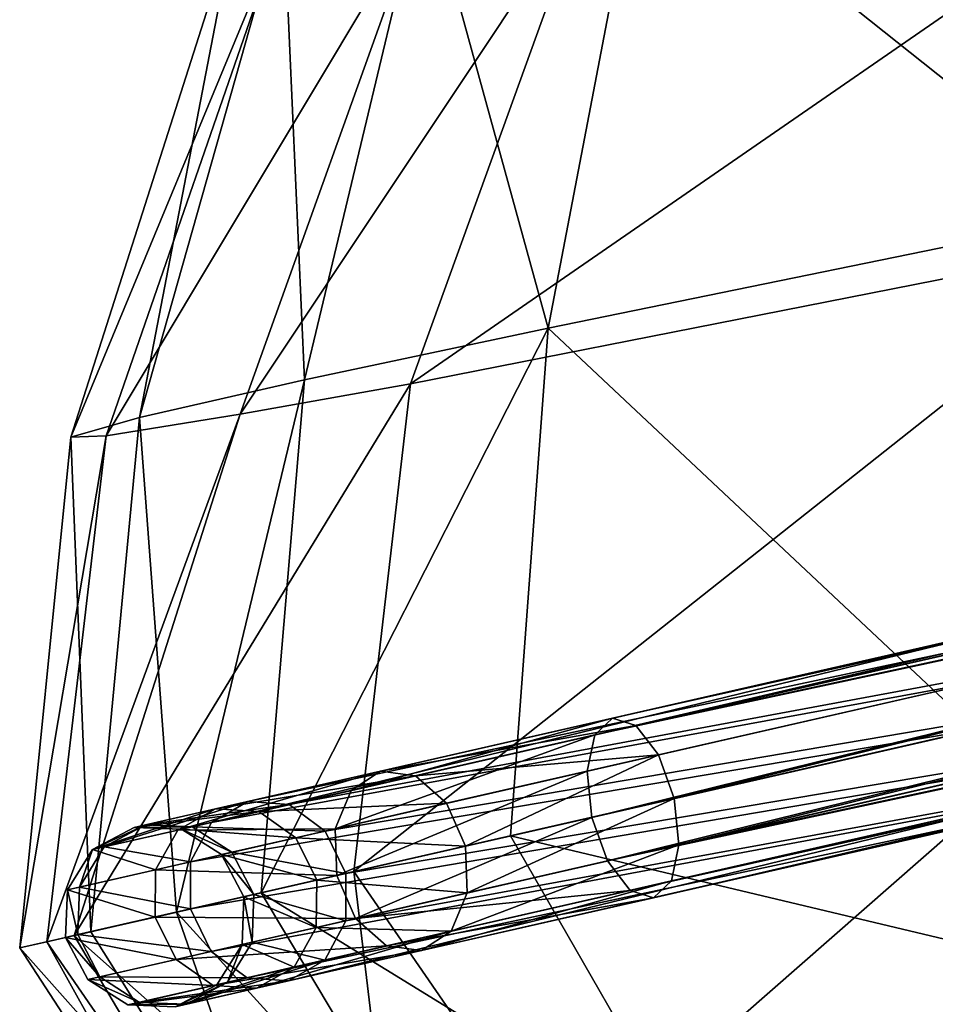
# Model space of a CAD drawing. Header units: millimetres. Extents: x 3 to 496, y 3 to 509.
# Tile 58 of 256: x 3 to 23, y 198 to 220. Entities that reach past the tile are written whole.
import ezdxf

# ---------------------------------------------------------------- set-up
doc = ezdxf.new("R2010")
doc.units = ezdxf.units.MM
doc.header["$LTSCALE"] = 25.4
doc.layers.get('0').update_dxf_attribs({"true_color": 0xff5454})

# ---------------------------------------------------------------- blocks, each defined once
blk = doc.blocks.new('FORM-M-9673.STL#1')
at = {"color": 0}
mesh = blk.add_polyface(dxfattribs=at)
corners = [(27.539, 225.296, 187.99), (26.553, 215.315, 189.676), (16.339, 223.441, 182.219)]
mesh.append_faces([[corners[k] for k in face] for face in [(0, 1, 2)]], dxfattribs={"color": 0})
mesh = blk.add_polyface(dxfattribs=at)
corners = [(30.806, 225.068, 120.773), (11.316, 211.597, 145.133), (27.498, 214.786, 120.694)]
mesh.append_faces([[corners[k] for k in face] for face in [(0, 1, 2)]], dxfattribs={"color": 0})
mesh = blk.add_polyface(dxfattribs=at)
corners = [(30.806, 225.068, 120.773), (15.188, 222.321, 145.238), (11.316, 211.597, 145.133)]
mesh.append_faces([[corners[k] for k in face] for face in [(0, 1, 2)]], dxfattribs={"color": 0})
mesh = blk.add_polyface(dxfattribs=at)
corners = [(16.339, 223.441, 182.219), (14.307, 212.812, 183.259), (11.618, 222.584, 178.006)]
mesh.append_faces([[corners[k] for k in face] for face in [(0, 1, 2)]], dxfattribs={"color": 0})
mesh = blk.add_polyface(dxfattribs=at)
corners = [(26.553, 215.315, 189.676), (14.307, 212.812, 183.259), (16.339, 223.441, 182.219)]
mesh.append_faces([[corners[k] for k in face] for face in [(0, 1, 2)]], dxfattribs={"color": 0})
mesh = blk.add_polyface(dxfattribs=at)
corners = [(11.618, 222.584, 178.006), (9.015, 211.685, 178.702), (8.557, 221.939, 172.195)]
mesh.append_faces([[corners[k] for k in face] for face in [(0, 1, 2)]], dxfattribs={"color": 0})
mesh = blk.add_polyface(dxfattribs=at)
corners = [(14.307, 212.812, 183.259), (9.015, 211.685, 178.702), (11.618, 222.584, 178.006)]
mesh.append_faces([[corners[k] for k in face] for face in [(0, 1, 2)]], dxfattribs={"color": 0})
mesh = blk.add_polyface(dxfattribs=at)
corners = [(15.188, 222.321, 145.238), (7.614, 210.938, 151.484), (11.316, 211.597, 145.133)]
mesh.append_faces([[corners[k] for k in face] for face in [(0, 1, 2)]], dxfattribs={"color": 0})
mesh = blk.add_polyface(dxfattribs=at)
corners = [(15.188, 222.321, 145.238), (11.521, 221.843, 151.591), (7.614, 210.938, 151.484)]
mesh.append_faces([[corners[k] for k in face] for face in [(0, 1, 2)]], dxfattribs={"color": 0})
mesh = blk.add_polyface(dxfattribs=at)
corners = [(8.557, 221.939, 172.195), (5.428, 210.866, 172.573), (7.492, 221.579, 165.386)]
mesh.append_faces([[corners[k] for k in face] for face in [(0, 1, 2)]], dxfattribs={"color": 0})
mesh = blk.add_polyface(dxfattribs=at)
corners = [(8.557, 221.939, 172.195), (9.015, 211.685, 178.702), (5.428, 210.866, 172.573)]
mesh.append_faces([[corners[k] for k in face] for face in [(0, 1, 2)]], dxfattribs={"color": 0})
mesh = blk.add_polyface(dxfattribs=at)
corners = [(11.521, 221.843, 151.591), (4.703, 210.469, 158.225), (7.614, 210.938, 151.484)]
mesh.append_faces([[corners[k] for k in face] for face in [(0, 1, 2)]], dxfattribs={"color": 0})
mesh = blk.add_polyface(dxfattribs=at)
corners = [(11.521, 221.843, 151.591), (8.534, 221.544, 158.282), (4.703, 210.469, 158.225)]
mesh.append_faces([[corners[k] for k in face] for face in [(0, 1, 2)]], dxfattribs={"color": 0})
mesh = blk.add_polyface(dxfattribs=at)
corners = [(7.492, 221.579, 165.386), (3.936, 210.444, 165.501), (8.534, 221.544, 158.282)]
mesh.append_faces([[corners[k] for k in face] for face in [(0, 1, 2)]], dxfattribs={"color": 0})
mesh = blk.add_polyface(dxfattribs=at)
corners = [(7.492, 221.579, 165.386), (5.428, 210.866, 172.573), (3.936, 210.444, 165.501)]
mesh.append_faces([[corners[k] for k in face] for face in [(0, 1, 2)]], dxfattribs={"color": 0})
mesh = blk.add_polyface(dxfattribs=at)
corners = [(8.534, 221.544, 158.282), (3.936, 210.444, 165.501), (4.703, 210.469, 158.225)]
mesh.append_faces([[corners[k] for k in face] for face in [(0, 1, 2)]], dxfattribs={"color": 0})
mesh = blk.add_polyface(dxfattribs=at)
corners = [(15.318, 203.97, 183.273), (71.993, 217.181, 212.247), (15.706, 204.334, 182.385), (71.605, 216.818, 213.135)]
mesh.append_faces([[corners[k] for k in face] for face in [(0, 1, 2), (1, 0, 3)]], dxfattribs={"vtx0": -1, "color": 0})
mesh = blk.add_polyface(dxfattribs=at)
corners = [(15.706, 204.334, 182.385), (72.5, 217.022, 211.359), (16.214, 204.175, 181.496), (71.993, 217.181, 212.247)]
mesh.append_faces([[corners[k] for k in face] for face in [(0, 1, 2), (1, 0, 3)]], dxfattribs={"vtx0": -1, "color": 0})
mesh = blk.add_polyface(dxfattribs=at)
corners = [(16.214, 204.175, 181.496), (72.991, 216.383, 210.708), (16.704, 203.536, 180.846), (72.5, 217.022, 211.359)]
mesh.append_faces([[corners[k] for k in face] for face in [(0, 1, 2), (1, 0, 3)]], dxfattribs={"vtx0": -1, "color": 0})
mesh = blk.add_polyface(dxfattribs=at)
corners = [(71.44, 216.029, 213.785), (15.318, 203.97, 183.273), (15.153, 203.182, 183.923), (71.605, 216.818, 213.135)]
mesh.append_faces([[corners[k] for k in face] for face in [(0, 1, 2), (1, 0, 3)]], dxfattribs={"vtx0": -1, "color": 0})
mesh = blk.add_polyface(dxfattribs=at)
corners = [(72.991, 216.383, 210.708), (17.047, 202.589, 180.608), (16.704, 203.536, 180.846), (73.334, 215.436, 210.47)]
mesh.append_faces([[corners[k] for k in face] for face in [(0, 1, 2), (1, 0, 3)]], dxfattribs={"vtx0": -1, "color": 0})
mesh = blk.add_polyface(dxfattribs=at)
corners = [(15.255, 202.18, 184.161), (71.44, 216.029, 213.785), (15.153, 203.182, 183.923), (71.542, 215.027, 214.023)]
mesh.append_faces([[corners[k] for k in face] for face in [(0, 1, 2), (1, 0, 3)]], dxfattribs={"vtx0": -1, "color": 0})
mesh = blk.add_polyface(dxfattribs=at)
corners = [(26.553, 215.315, 189.676), (23.598, 204.084, 189.713), (14.307, 212.812, 183.259)]
mesh.append_faces([[corners[k] for k in face] for face in [(0, 1, 2)]], dxfattribs={"color": 0})
mesh = blk.add_polyface(dxfattribs=at)
corners = [(73.334, 215.436, 210.47), (17.149, 201.586, 180.846), (17.047, 202.589, 180.608), (73.436, 214.433, 210.708)]
mesh.append_faces([[corners[k] for k in face] for face in [(0, 1, 2), (1, 0, 3)]], dxfattribs={"vtx0": -1, "color": 0})
mesh = blk.add_polyface(dxfattribs=at)
corners = [(15.598, 201.232, 183.923), (71.542, 215.027, 214.023), (15.255, 202.18, 184.161), (71.885, 214.079, 213.785)]
mesh.append_faces([[corners[k] for k in face] for face in [(0, 1, 2), (1, 0, 3)]], dxfattribs={"vtx0": -1, "color": 0})
mesh = blk.add_polyface(dxfattribs=at)
corners = [(27.498, 214.786, 120.694), (11.316, 211.597, 145.133), (10.088, 201, 145.563)]
mesh.append_faces([[corners[k] for k in face] for face in [(0, 1, 2)]], dxfattribs={"color": 0})
mesh = blk.add_polyface(dxfattribs=at)
corners = [(27.498, 214.786, 120.694), (10.088, 201, 145.563), (26.33, 204.707, 121.278)]
mesh.append_faces([[corners[k] for k in face] for face in [(0, 1, 2)]], dxfattribs={"color": 0})
mesh = blk.add_polyface(dxfattribs=at)
corners = [(17.149, 201.586, 180.846), (73.271, 213.645, 211.359), (16.984, 200.798, 181.496), (73.436, 214.433, 210.708)]
mesh.append_faces([[corners[k] for k in face] for face in [(0, 1, 2), (1, 0, 3)]], dxfattribs={"vtx0": -1, "color": 0})
mesh = blk.add_polyface(dxfattribs=at)
corners = [(72.375, 213.44, 213.135), (15.598, 201.232, 183.923), (16.089, 200.593, 183.273), (71.885, 214.079, 213.785)]
mesh.append_faces([[corners[k] for k in face] for face in [(0, 1, 2), (1, 0, 3)]], dxfattribs={"vtx0": -1, "color": 0})
mesh = blk.add_polyface(dxfattribs=at)
corners = [(73.271, 213.645, 211.359), (16.596, 200.434, 182.385), (16.984, 200.798, 181.496), (72.883, 213.281, 212.247)]
mesh.append_faces([[corners[k] for k in face] for face in [(0, 1, 2), (1, 0, 3)]], dxfattribs={"vtx0": -1, "color": 0})
mesh = blk.add_polyface(dxfattribs=at)
corners = [(72.883, 213.281, 212.247), (16.089, 200.593, 183.273), (16.596, 200.434, 182.385), (72.375, 213.44, 213.135)]
mesh.append_faces([[corners[k] for k in face] for face in [(0, 1, 2), (1, 0, 3)]], dxfattribs={"vtx0": -1, "color": 0})
mesh = blk.add_polyface(dxfattribs=at)
corners = [(14.307, 212.812, 183.259), (8.071, 200.54, 179.573), (9.015, 211.685, 178.702)]
mesh.append_faces([[corners[k] for k in face] for face in [(0, 1, 2)]], dxfattribs={"color": 0})
mesh = blk.add_polyface(dxfattribs=at)
corners = [(14.307, 212.812, 183.259), (13.486, 201.776, 184.289), (8.071, 200.54, 179.573)]
mesh.append_faces([[corners[k] for k in face] for face in [(0, 1, 2)]], dxfattribs={"color": 0})
mesh = blk.add_polyface(dxfattribs=at)
corners = [(23.598, 204.084, 189.713), (13.486, 201.776, 184.289), (14.307, 212.812, 183.259)]
mesh.append_faces([[corners[k] for k in face] for face in [(0, 1, 2)]], dxfattribs={"color": 0})
mesh = blk.add_polyface(dxfattribs=at)
corners = [(11.316, 211.597, 145.133), (7.614, 210.938, 151.484), (4.007, 199.612, 156.843)]
mesh.append_faces([[corners[k] for k in face] for face in [(0, 1, 2)]], dxfattribs={"color": 0})
mesh = blk.add_polyface(dxfattribs=at)
corners = [(11.316, 211.597, 145.133), (4.007, 199.612, 156.843), (10.088, 201, 145.563)]
mesh.append_faces([[corners[k] for k in face] for face in [(0, 1, 2)]], dxfattribs={"color": 0})
mesh = blk.add_polyface(dxfattribs=at)
corners = [(9.015, 211.685, 178.702), (6.231, 200.12, 177.031), (5.428, 210.866, 172.573)]
mesh.append_faces([[corners[k] for k in face] for face in [(0, 1, 2)]], dxfattribs={"color": 0})
mesh = blk.add_polyface(dxfattribs=at)
corners = [(9.015, 211.685, 178.702), (8.071, 200.54, 179.573), (6.231, 200.12, 177.031)]
mesh.append_faces([[corners[k] for k in face] for face in [(0, 1, 2)]], dxfattribs={"color": 0})
mesh = blk.add_polyface(dxfattribs=at)
corners = [(7.614, 210.938, 151.484), (4.703, 210.469, 158.225), (3.413, 199.477, 158.809)]
mesh.append_faces([[corners[k] for k in face] for face in [(0, 1, 2)]], dxfattribs={"color": 0})
mesh = blk.add_polyface(dxfattribs=at)
corners = [(7.614, 210.938, 151.484), (3.413, 199.477, 158.809), (4.007, 199.612, 156.843)]
mesh.append_faces([[corners[k] for k in face] for face in [(0, 1, 2)]], dxfattribs={"color": 0})
mesh = blk.add_polyface(dxfattribs=at)
corners = [(5.428, 210.866, 172.573), (4.372, 199.695, 173.37), (3.936, 210.444, 165.501)]
mesh.append_faces([[corners[k] for k in face] for face in [(0, 1, 2)]], dxfattribs={"color": 0})
mesh = blk.add_polyface(dxfattribs=at)
corners = [(5.428, 210.866, 172.573), (6.231, 200.12, 177.031), (4.372, 199.695, 173.37)]
mesh.append_faces([[corners[k] for k in face] for face in [(0, 1, 2)]], dxfattribs={"color": 0})
mesh = blk.add_polyface(dxfattribs=at)
corners = [(4.703, 210.469, 158.225), (3.936, 210.444, 165.501), (2.824, 199.342, 167.172)]
mesh.append_faces([[corners[k] for k in face] for face in [(0, 1, 2)]], dxfattribs={"color": 0})
mesh = blk.add_polyface(dxfattribs=at)
corners = [(4.703, 210.469, 158.225), (2.824, 199.342, 167.172), (3.413, 199.477, 158.809)]
mesh.append_faces([[corners[k] for k in face] for face in [(0, 1, 2)]], dxfattribs={"color": 0})
mesh = blk.add_polyface(dxfattribs=at)
corners = [(3.936, 210.444, 165.501), (4.372, 199.695, 173.37), (2.824, 199.342, 167.172)]
mesh.append_faces([[corners[k] for k in face] for face in [(0, 1, 2)]], dxfattribs={"color": 0})
mesh = blk.add_polyface(dxfattribs=at)
corners = [(6.993, 202.07, 154.12), (24.797, 206.409, 127.798), (24.069, 205.968, 127.209), (7.778, 202.524, 154.62)]
mesh.append_faces([[corners[k] for k in face] for face in [(0, 1, 2), (1, 0, 3)]], dxfattribs={"vtx0": -1, "color": 0})
mesh = blk.add_polyface(dxfattribs=at)
corners = [(7.778, 202.524, 154.62), (25.645, 206.327, 128.387), (24.797, 206.409, 127.798), (8.682, 202.456, 155.12)]
mesh.append_faces([[corners[k] for k in face] for face in [(0, 1, 2), (1, 0, 3)]], dxfattribs={"vtx0": -1, "color": 0})
mesh = blk.add_polyface(dxfattribs=at)
corners = [(8.682, 202.456, 155.12), (26.384, 205.745, 128.819), (25.645, 206.327, 128.387), (9.463, 201.883, 155.486)]
mesh.append_faces([[corners[k] for k in face] for face in [(0, 1, 2), (1, 0, 3)]], dxfattribs={"vtx0": -1, "color": 0})
mesh = blk.add_polyface(dxfattribs=at)
corners = [(6.993, 202.07, 154.12), (23.656, 205.123, 126.777), (6.538, 201.216, 153.754), (24.069, 205.968, 127.209)]
mesh.append_faces([[corners[k] for k in face] for face in [(0, 1, 2), (1, 0, 3)]], dxfattribs={"vtx0": -1, "color": 0})
mesh = blk.add_polyface(dxfattribs=at)
corners = [(26.818, 204.819, 128.977), (9.463, 201.883, 155.486), (9.912, 200.96, 155.62), (26.384, 205.745, 128.819)]
mesh.append_faces([[corners[k] for k in face] for face in [(0, 1, 2), (1, 0, 3)]], dxfattribs={"vtx0": -1, "color": 0})
mesh = blk.add_polyface(dxfattribs=at)
corners = [(6.538, 201.216, 153.754), (23.667, 204.1, 126.619), (6.534, 200.189, 153.62), (23.656, 205.123, 126.777)]
mesh.append_faces([[corners[k] for k in face] for face in [(0, 1, 2), (1, 0, 3)]], dxfattribs={"vtx0": -1, "color": 0})
mesh = blk.add_polyface(dxfattribs=at)
corners = [(26.829, 203.796, 128.819), (9.912, 200.96, 155.62), (9.908, 199.933, 155.486), (26.818, 204.819, 128.977)]
mesh.append_faces([[corners[k] for k in face] for face in [(0, 1, 2), (1, 0, 3)]], dxfattribs={"vtx0": -1, "color": 0})
mesh = blk.add_polyface(dxfattribs=at)
corners = [(26.33, 204.707, 121.278), (10.088, 201, 145.563), (14.61, 194.433, 145.302)]
mesh.append_faces([[corners[k] for k in face] for face in [(0, 1, 2)]], dxfattribs={"color": 0})
mesh = blk.add_polyface(dxfattribs=at)
corners = [(26.33, 204.707, 121.278), (14.61, 194.433, 145.302), (30.565, 198.509, 120.95)]
mesh.append_faces([[corners[k] for k in face] for face in [(0, 1, 2)]], dxfattribs={"color": 0})
mesh = blk.add_polyface(dxfattribs=at)
corners = [(10.026, 202.763, 179.24), (15.706, 204.334, 182.385), (10.666, 203.184, 178.543), (15.318, 203.97, 183.273)]
mesh.append_faces([[corners[k] for k in face] for face in [(0, 1, 2), (1, 0, 3)]], dxfattribs={"vtx0": -1, "color": 0})
mesh = blk.add_polyface(dxfattribs=at)
corners = [(10.666, 203.184, 178.543), (16.214, 204.175, 181.496), (11.426, 203.082, 177.847), (15.706, 204.334, 182.385)]
mesh.append_faces([[corners[k] for k in face] for face in [(0, 1, 2), (1, 0, 3)]], dxfattribs={"vtx0": -1, "color": 0})
mesh = blk.add_polyface(dxfattribs=at)
corners = [(11.426, 203.082, 177.847), (16.704, 203.536, 180.846), (12.101, 202.485, 177.338), (16.214, 204.175, 181.496)]
mesh.append_faces([[corners[k] for k in face] for face in [(0, 1, 2), (1, 0, 3)]], dxfattribs={"vtx0": -1, "color": 0})
mesh = blk.add_polyface(dxfattribs=at)
corners = [(6.534, 200.189, 153.62), (24.101, 203.173, 126.777), (6.983, 199.266, 153.754), (23.667, 204.1, 126.619)]
mesh.append_faces([[corners[k] for k in face] for face in [(0, 1, 2), (1, 0, 3)]], dxfattribs={"vtx0": -1, "color": 0})
mesh = blk.add_polyface(dxfattribs=at)
corners = [(9.677, 201.932, 179.749), (15.318, 203.97, 183.273), (10.026, 202.763, 179.24), (15.153, 203.182, 183.923)]
mesh.append_faces([[corners[k] for k in face] for face in [(0, 1, 2), (1, 0, 3)]], dxfattribs={"vtx0": -1, "color": 0})
mesh = blk.add_polyface(dxfattribs=at)
corners = [(29.915, 197.867, 190.35), (13.486, 201.776, 184.289), (23.598, 204.084, 189.713)]
mesh.append_faces([[corners[k] for k in face] for face in [(0, 1, 2)]], dxfattribs={"color": 0})
mesh = blk.add_polyface(dxfattribs=at)
corners = [(26.415, 202.95, 128.387), (9.908, 199.933, 155.486), (9.453, 199.079, 155.12), (26.829, 203.796, 128.819)]
mesh.append_faces([[corners[k] for k in face] for face in [(0, 1, 2), (1, 0, 3)]], dxfattribs={"vtx0": -1, "color": 0})
mesh = blk.add_polyface(dxfattribs=at)
corners = [(16.704, 203.536, 180.846), (12.511, 201.553, 177.151), (12.101, 202.485, 177.338), (17.047, 202.589, 180.608)]
mesh.append_faces([[corners[k] for k in face] for face in [(0, 1, 2), (1, 0, 3)]], dxfattribs={"vtx0": -1, "color": 0})
mesh = blk.add_polyface(dxfattribs=at)
corners = [(6.259, 201.903, 173.691), (10.666, 203.184, 178.543), (7.078, 202.365, 173.259), (10.026, 202.763, 179.24)]
mesh.append_faces([[corners[k] for k in face] for face in [(0, 1, 2), (1, 0, 3)]], dxfattribs={"vtx0": -1, "color": 0})
mesh = blk.add_polyface(dxfattribs=at)
corners = [(24.84, 202.591, 127.209), (6.983, 199.266, 153.754), (24.101, 203.173, 126.777), (7.764, 198.693, 154.12)]
mesh.append_faces([[corners[k] for k in face] for face in [(0, 1, 2), (1, 0, 3)]], dxfattribs={"vtx0": -1, "color": 0})
mesh = blk.add_polyface(dxfattribs=at)
corners = [(7.078, 202.365, 173.259), (11.426, 203.082, 177.847), (8.017, 202.304, 172.827), (10.666, 203.184, 178.543)]
mesh.append_faces([[corners[k] for k in face] for face in [(0, 1, 2), (1, 0, 3)]], dxfattribs={"vtx0": -1, "color": 0})
mesh = blk.add_polyface(dxfattribs=at)
corners = [(8.017, 202.304, 172.827), (12.101, 202.485, 177.338), (8.824, 201.737, 172.511), (11.426, 203.082, 177.847)]
mesh.append_faces([[corners[k] for k in face] for face in [(0, 1, 2), (1, 0, 3)]], dxfattribs={"vtx0": -1, "color": 0})
mesh = blk.add_polyface(dxfattribs=at)
corners = [(9.712, 200.914, 179.936), (15.153, 203.182, 183.923), (9.677, 201.932, 179.749), (15.255, 202.18, 184.161)]
mesh.append_faces([[corners[k] for k in face] for face in [(0, 1, 2), (1, 0, 3)]], dxfattribs={"vtx0": -1, "color": 0})
mesh = blk.add_polyface(dxfattribs=at)
corners = [(26.415, 202.95, 128.387), (8.668, 198.625, 154.62), (25.688, 202.509, 127.798), (9.453, 199.079, 155.12)]
mesh.append_faces([[corners[k] for k in face] for face in [(0, 1, 2), (1, 0, 3)]], dxfattribs={"vtx0": -1, "color": 0})
mesh = blk.add_polyface(dxfattribs=at)
corners = [(9.677, 201.932, 179.749), (6.259, 201.903, 173.691), (5.778, 201.042, 174.007), (10.026, 202.763, 179.24)]
mesh.append_faces([[corners[k] for k in face] for face in [(0, 1, 2), (1, 0, 3)]], dxfattribs={"vtx0": -1, "color": 0})
mesh = blk.add_polyface(dxfattribs=at)
corners = [(4.659, 201.538, 160.444), (7.778, 202.524, 154.62), (6.993, 202.07, 154.12), (5.555, 202.017, 160.643)]
mesh.append_faces([[corners[k] for k in face] for face in [(0, 1, 2), (1, 0, 3)]], dxfattribs={"vtx0": -1, "color": 0})
mesh = blk.add_polyface(dxfattribs=at)
corners = [(5.555, 202.017, 160.643), (8.682, 202.456, 155.12), (7.778, 202.524, 154.62), (6.57, 201.974, 160.842)]
mesh.append_faces([[corners[k] for k in face] for face in [(0, 1, 2), (1, 0, 3)]], dxfattribs={"vtx0": -1, "color": 0})
mesh = blk.add_polyface(dxfattribs=at)
corners = [(6.57, 201.974, 160.842), (9.463, 201.883, 155.486), (8.682, 202.456, 155.12), (7.432, 201.42, 160.987)]
mesh.append_faces([[corners[k] for k in face] for face in [(0, 1, 2), (1, 0, 3)]], dxfattribs={"vtx0": -1, "color": 0})
mesh = blk.add_polyface(dxfattribs=at)
corners = [(25.688, 202.509, 127.798), (7.764, 198.693, 154.12), (24.84, 202.591, 127.209), (8.668, 198.625, 154.62)]
mesh.append_faces([[corners[k] for k in face] for face in [(0, 1, 2), (1, 0, 3)]], dxfattribs={"vtx0": -1, "color": 0})
mesh = blk.add_polyface(dxfattribs=at)
corners = [(8.824, 201.737, 172.511), (12.511, 201.553, 177.151), (9.282, 200.816, 172.395), (12.101, 202.485, 177.338)]
mesh.append_faces([[corners[k] for k in face] for face in [(0, 1, 2), (1, 0, 3)]], dxfattribs={"vtx0": -1, "color": 0})
mesh = blk.add_polyface(dxfattribs=at)
corners = [(17.047, 202.589, 180.608), (12.546, 200.536, 177.338), (12.511, 201.553, 177.151), (17.149, 201.586, 180.846)]
mesh.append_faces([[corners[k] for k in face] for face in [(0, 1, 2), (1, 0, 3)]], dxfattribs={"vtx0": -1, "color": 0})
mesh = blk.add_polyface(dxfattribs=at)
corners = [(4.405, 201.48, 167.201), (7.078, 202.365, 173.259), (5.313, 201.962, 167.078), (6.259, 201.903, 173.691)]
mesh.append_faces([[corners[k] for k in face] for face in [(0, 1, 2), (1, 0, 3)]], dxfattribs={"vtx0": -1, "color": 0})
mesh = blk.add_polyface(dxfattribs=at)
corners = [(5.313, 201.962, 167.078), (8.017, 202.304, 172.827), (6.341, 201.921, 166.955), (7.078, 202.365, 173.259)]
mesh.append_faces([[corners[k] for k in face] for face in [(0, 1, 2), (1, 0, 3)]], dxfattribs={"vtx0": -1, "color": 0})
mesh = blk.add_polyface(dxfattribs=at)
corners = [(6.341, 201.921, 166.955), (8.824, 201.737, 172.511), (7.212, 201.369, 166.865), (8.017, 202.304, 172.827)]
mesh.append_faces([[corners[k] for k in face] for face in [(0, 1, 2), (1, 0, 3)]], dxfattribs={"vtx0": -1, "color": 0})
mesh = blk.add_polyface(dxfattribs=at)
corners = [(4.659, 201.538, 160.444), (6.538, 201.216, 153.754), (4.123, 200.664, 160.298), (6.993, 202.07, 154.12)]
mesh.append_faces([[corners[k] for k in face] for face in [(0, 1, 2), (1, 0, 3)]], dxfattribs={"vtx0": -1, "color": 0})
mesh = blk.add_polyface(dxfattribs=at)
corners = [(4.405, 201.48, 167.201), (5.555, 202.017, 160.643), (4.659, 201.538, 160.444), (5.313, 201.962, 167.078)]
mesh.append_faces([[corners[k] for k in face] for face in [(0, 1, 2), (1, 0, 3)]], dxfattribs={"vtx0": -1, "color": 0})
mesh = blk.add_polyface(dxfattribs=at)
corners = [(5.313, 201.962, 167.078), (6.57, 201.974, 160.842), (5.555, 202.017, 160.643), (6.341, 201.921, 166.955)]
mesh.append_faces([[corners[k] for k in face] for face in [(0, 1, 2), (1, 0, 3)]], dxfattribs={"vtx0": -1, "color": 0})
mesh = blk.add_polyface(dxfattribs=at)
corners = [(6.341, 201.921, 166.955), (7.432, 201.42, 160.987), (6.57, 201.974, 160.842), (7.212, 201.369, 166.865)]
mesh.append_faces([[corners[k] for k in face] for face in [(0, 1, 2), (1, 0, 3)]], dxfattribs={"vtx0": -1, "color": 0})
mesh = blk.add_polyface(dxfattribs=at)
corners = [(10.122, 199.982, 179.749), (15.255, 202.18, 184.161), (9.712, 200.914, 179.936), (15.598, 201.232, 183.923)]
mesh.append_faces([[corners[k] for k in face] for face in [(0, 1, 2), (1, 0, 3)]], dxfattribs={"vtx0": -1, "color": 0})
mesh = blk.add_polyface(dxfattribs=at)
corners = [(5.778, 201.042, 174.007), (4.405, 201.48, 167.201), (3.86, 200.604, 167.291), (6.259, 201.903, 173.691)]
mesh.append_faces([[corners[k] for k in face] for face in [(0, 1, 2), (1, 0, 3)]], dxfattribs={"vtx0": -1, "color": 0})
mesh = blk.add_polyface(dxfattribs=at)
corners = [(9.712, 200.914, 179.936), (5.778, 201.042, 174.007), (5.765, 200.013, 174.123), (9.677, 201.932, 179.749)]
mesh.append_faces([[corners[k] for k in face] for face in [(0, 1, 2), (1, 0, 3)]], dxfattribs={"vtx0": -1, "color": 0})
mesh = blk.add_polyface(dxfattribs=at)
corners = [(9.912, 200.96, 155.62), (7.432, 201.42, 160.987), (7.911, 200.503, 161.041), (9.463, 201.883, 155.486)]
mesh.append_faces([[corners[k] for k in face] for face in [(0, 1, 2), (1, 0, 3)]], dxfattribs={"vtx0": -1, "color": 0})
mesh = blk.add_polyface(dxfattribs=at)
corners = [(17.555, 194.707, 183.612), (8.071, 200.54, 179.573), (13.486, 201.776, 184.289)]
mesh.append_faces([[corners[k] for k in face] for face in [(0, 1, 2)]], dxfattribs={"color": 0})
mesh = blk.add_polyface(dxfattribs=at)
corners = [(29.915, 197.867, 190.35), (17.555, 194.707, 183.612), (13.486, 201.776, 184.289)]
mesh.append_faces([[corners[k] for k in face] for face in [(0, 1, 2)]], dxfattribs={"color": 0})
mesh = blk.add_polyface(dxfattribs=at)
corners = [(7.212, 201.369, 166.865), (9.282, 200.816, 172.395), (7.694, 200.454, 166.832), (8.824, 201.737, 172.511)]
mesh.append_faces([[corners[k] for k in face] for face in [(0, 1, 2), (1, 0, 3)]], dxfattribs={"vtx0": -1, "color": 0})
mesh = blk.add_polyface(dxfattribs=at)
corners = [(9.282, 200.816, 172.395), (12.546, 200.536, 177.338), (9.269, 199.787, 172.511), (12.511, 201.553, 177.151)]
mesh.append_faces([[corners[k] for k in face] for face in [(0, 1, 2), (1, 0, 3)]], dxfattribs={"vtx0": -1, "color": 0})
mesh = blk.add_polyface(dxfattribs=at)
corners = [(17.149, 201.586, 180.846), (12.197, 199.705, 177.847), (12.546, 200.536, 177.338), (16.984, 200.798, 181.496)]
mesh.append_faces([[corners[k] for k in face] for face in [(0, 1, 2), (1, 0, 3)]], dxfattribs={"vtx0": -1, "color": 0})
mesh = blk.add_polyface(dxfattribs=at)
corners = [(4.405, 201.48, 167.201), (4.123, 200.664, 160.298), (3.86, 200.604, 167.291), (4.659, 201.538, 160.444)]
mesh.append_faces([[corners[k] for k in face] for face in [(0, 1, 2), (1, 0, 3)]], dxfattribs={"vtx0": -1, "color": 0})
mesh = blk.add_polyface(dxfattribs=at)
corners = [(7.911, 200.503, 161.041), (7.212, 201.369, 166.865), (7.694, 200.454, 166.832), (7.432, 201.42, 160.987)]
mesh.append_faces([[corners[k] for k in face] for face in [(0, 1, 2), (1, 0, 3)]], dxfattribs={"vtx0": -1, "color": 0})
mesh = blk.add_polyface(dxfattribs=at)
corners = [(4.123, 200.664, 160.298), (6.534, 200.189, 153.62), (4.089, 199.631, 160.245), (6.538, 201.216, 153.754)]
mesh.append_faces([[corners[k] for k in face] for face in [(0, 1, 2), (1, 0, 3)]], dxfattribs={"vtx0": -1, "color": 0})
mesh = blk.add_polyface(dxfattribs=at)
corners = [(16.089, 200.593, 183.273), (10.122, 199.982, 179.749), (10.797, 199.385, 179.24), (15.598, 201.232, 183.923)]
mesh.append_faces([[corners[k] for k in face] for face in [(0, 1, 2), (1, 0, 3)]], dxfattribs={"vtx0": -1, "color": 0})
mesh = blk.add_polyface(dxfattribs=at)
corners = [(5.765, 200.013, 174.123), (3.86, 200.604, 167.291), (3.823, 199.57, 167.324), (5.778, 201.042, 174.007)]
mesh.append_faces([[corners[k] for k in face] for face in [(0, 1, 2), (1, 0, 3)]], dxfattribs={"vtx0": -1, "color": 0})
mesh = blk.add_polyface(dxfattribs=at)
corners = [(10.088, 201, 145.563), (4.007, 199.612, 156.843), (10.989, 193.426, 151.648)]
mesh.append_faces([[corners[k] for k in face] for face in [(0, 1, 2)]], dxfattribs={"color": 0})
mesh = blk.add_polyface(dxfattribs=at)
corners = [(10.122, 199.982, 179.749), (5.765, 200.013, 174.123), (6.223, 199.092, 174.007), (9.712, 200.914, 179.936)]
mesh.append_faces([[corners[k] for k in face] for face in [(0, 1, 2), (1, 0, 3)]], dxfattribs={"vtx0": -1, "color": 0})
mesh = blk.add_polyface(dxfattribs=at)
corners = [(9.908, 199.933, 155.486), (7.911, 200.503, 161.041), (7.877, 199.47, 160.987), (9.912, 200.96, 155.62)]
mesh.append_faces([[corners[k] for k in face] for face in [(0, 1, 2), (1, 0, 3)]], dxfattribs={"vtx0": -1, "color": 0})
mesh = blk.add_polyface(dxfattribs=at)
corners = [(10.088, 201, 145.563), (10.989, 193.426, 151.648), (14.61, 194.433, 145.302)]
mesh.append_faces([[corners[k] for k in face] for face in [(0, 1, 2)]], dxfattribs={"color": 0})
mesh = blk.add_polyface(dxfattribs=at)
corners = [(7.694, 200.454, 166.832), (9.269, 199.787, 172.511), (7.657, 199.42, 166.865), (9.282, 200.816, 172.395)]
mesh.append_faces([[corners[k] for k in face] for face in [(0, 1, 2), (1, 0, 3)]], dxfattribs={"vtx0": -1, "color": 0})
mesh = blk.add_polyface(dxfattribs=at)
corners = [(16.984, 200.798, 181.496), (11.557, 199.284, 178.543), (12.197, 199.705, 177.847), (16.596, 200.434, 182.385)]
mesh.append_faces([[corners[k] for k in face] for face in [(0, 1, 2), (1, 0, 3)]], dxfattribs={"vtx0": -1, "color": 0})
mesh = blk.add_polyface(dxfattribs=at)
corners = [(3.86, 200.604, 167.291), (4.089, 199.631, 160.245), (3.823, 199.57, 167.324), (4.123, 200.664, 160.298)]
mesh.append_faces([[corners[k] for k in face] for face in [(0, 1, 2), (1, 0, 3)]], dxfattribs={"vtx0": -1, "color": 0})
mesh = blk.add_polyface(dxfattribs=at)
corners = [(8.071, 200.54, 179.573), (12.345, 193.401, 178.947), (6.231, 200.12, 177.031)]
mesh.append_faces([[corners[k] for k in face] for face in [(0, 1, 2)]], dxfattribs={"color": 0})
mesh = blk.add_polyface(dxfattribs=at)
corners = [(7.877, 199.47, 160.987), (7.694, 200.454, 166.832), (7.657, 199.42, 166.865), (7.911, 200.503, 161.041)]
mesh.append_faces([[corners[k] for k in face] for face in [(0, 1, 2), (1, 0, 3)]], dxfattribs={"vtx0": -1, "color": 0})
mesh = blk.add_polyface(dxfattribs=at)
corners = [(17.555, 194.707, 183.612), (12.345, 193.401, 178.947), (8.071, 200.54, 179.573)]
mesh.append_faces([[corners[k] for k in face] for face in [(0, 1, 2)]], dxfattribs={"color": 0})
mesh = blk.add_polyface(dxfattribs=at)
corners = [(9.269, 199.787, 172.511), (12.197, 199.705, 177.847), (8.788, 198.927, 172.827), (12.546, 200.536, 177.338)]
mesh.append_faces([[corners[k] for k in face] for face in [(0, 1, 2), (1, 0, 3)]], dxfattribs={"vtx0": -1, "color": 0})
mesh = blk.add_polyface(dxfattribs=at)
corners = [(16.596, 200.434, 182.385), (10.797, 199.385, 179.24), (11.557, 199.284, 178.543), (16.089, 200.593, 183.273)]
mesh.append_faces([[corners[k] for k in face] for face in [(0, 1, 2), (1, 0, 3)]], dxfattribs={"vtx0": -1, "color": 0})
mesh = blk.add_polyface(dxfattribs=at)
corners = [(4.089, 199.631, 160.245), (6.983, 199.266, 153.754), (4.568, 198.714, 160.298), (6.534, 200.189, 153.62)]
mesh.append_faces([[corners[k] for k in face] for face in [(0, 1, 2), (1, 0, 3)]], dxfattribs={"vtx0": -1, "color": 0})
mesh = blk.add_polyface(dxfattribs=at)
corners = [(6.231, 200.12, 177.031), (8.851, 192.566, 172.748), (4.372, 199.695, 173.37)]
mesh.append_faces([[corners[k] for k in face] for face in [(0, 1, 2)]], dxfattribs={"color": 0})
mesh = blk.add_polyface(dxfattribs=at)
corners = [(6.231, 200.12, 177.031), (12.345, 193.401, 178.947), (8.851, 192.566, 172.748)]
mesh.append_faces([[corners[k] for k in face] for face in [(0, 1, 2)]], dxfattribs={"color": 0})
mesh = blk.add_polyface(dxfattribs=at)
corners = [(6.223, 199.092, 174.007), (3.823, 199.57, 167.324), (4.305, 198.655, 167.291), (5.765, 200.013, 174.123)]
mesh.append_faces([[corners[k] for k in face] for face in [(0, 1, 2), (1, 0, 3)]], dxfattribs={"vtx0": -1, "color": 0})
mesh = blk.add_polyface(dxfattribs=at)
corners = [(10.797, 199.385, 179.24), (6.223, 199.092, 174.007), (7.029, 198.525, 173.691), (10.122, 199.982, 179.749)]
mesh.append_faces([[corners[k] for k in face] for face in [(0, 1, 2), (1, 0, 3)]], dxfattribs={"vtx0": -1, "color": 0})
mesh = blk.add_polyface(dxfattribs=at)
corners = [(9.453, 199.079, 155.12), (7.877, 199.47, 160.987), (7.341, 198.597, 160.842), (9.908, 199.933, 155.486)]
mesh.append_faces([[corners[k] for k in face] for face in [(0, 1, 2), (1, 0, 3)]], dxfattribs={"vtx0": -1, "color": 0})
mesh = blk.add_polyface(dxfattribs=at)
corners = [(4.372, 199.695, 173.37), (8.851, 192.566, 172.748), (2.824, 199.342, 167.172)]
mesh.append_faces([[corners[k] for k in face] for face in [(0, 1, 2)]], dxfattribs={"color": 0})
mesh = blk.add_polyface(dxfattribs=at)
corners = [(3.823, 199.57, 167.324), (4.568, 198.714, 160.298), (4.305, 198.655, 167.291), (4.089, 199.631, 160.245)]
mesh.append_faces([[corners[k] for k in face] for face in [(0, 1, 2), (1, 0, 3)]], dxfattribs={"vtx0": -1, "color": 0})
mesh = blk.add_polyface(dxfattribs=at)
corners = [(7.657, 199.42, 166.865), (8.788, 198.927, 172.827), (7.111, 198.544, 166.955), (9.269, 199.787, 172.511)]
mesh.append_faces([[corners[k] for k in face] for face in [(0, 1, 2), (1, 0, 3)]], dxfattribs={"vtx0": -1, "color": 0})
mesh = blk.add_polyface(dxfattribs=at)
corners = [(12.197, 199.705, 177.847), (7.968, 198.465, 173.259), (8.788, 198.927, 172.827), (11.557, 199.284, 178.543)]
mesh.append_faces([[corners[k] for k in face] for face in [(0, 1, 2), (1, 0, 3)]], dxfattribs={"vtx0": -1, "color": 0})
mesh = blk.add_polyface(dxfattribs=at)
corners = [(3.413, 199.477, 158.809), (2.824, 199.342, 167.172), (7.41, 192.287, 165.656)]
mesh.append_faces([[corners[k] for k in face] for face in [(0, 1, 2)]], dxfattribs={"color": 0})
mesh = blk.add_polyface(dxfattribs=at)
corners = [(4.007, 199.612, 156.843), (3.413, 199.477, 158.809), (8.156, 192.589, 158.385)]
mesh.append_faces([[corners[k] for k in face] for face in [(0, 1, 2)]], dxfattribs={"color": 0})
mesh = blk.add_polyface(dxfattribs=at)
corners = [(3.413, 199.477, 158.809), (7.41, 192.287, 165.656), (8.156, 192.589, 158.385)]
mesh.append_faces([[corners[k] for k in face] for face in [(0, 1, 2)]], dxfattribs={"color": 0})
mesh = blk.add_polyface(dxfattribs=at)
corners = [(4.007, 199.612, 156.843), (8.156, 192.589, 158.385), (10.989, 193.426, 151.648)]
mesh.append_faces([[corners[k] for k in face] for face in [(0, 1, 2)]], dxfattribs={"color": 0})
mesh = blk.add_polyface(dxfattribs=at)
corners = [(7.341, 198.597, 160.842), (7.657, 199.42, 166.865), (7.111, 198.544, 166.955), (7.877, 199.47, 160.987)]
mesh.append_faces([[corners[k] for k in face] for face in [(0, 1, 2), (1, 0, 3)]], dxfattribs={"vtx0": -1, "color": 0})
mesh = blk.add_polyface(dxfattribs=at)
corners = [(2.824, 199.342, 167.172), (8.851, 192.566, 172.748), (7.41, 192.287, 165.656)]
mesh.append_faces([[corners[k] for k in face] for face in [(0, 1, 2)]], dxfattribs={"color": 0})
mesh = blk.add_polyface(dxfattribs=at)
corners = [(7.764, 198.693, 154.12), (4.568, 198.714, 160.298), (6.983, 199.266, 153.754), (5.43, 198.16, 160.444)]
mesh.append_faces([[corners[k] for k in face] for face in [(0, 1, 2), (1, 0, 3)]], dxfattribs={"vtx0": -1, "color": 0})
mesh = blk.add_polyface(dxfattribs=at)
corners = [(11.557, 199.284, 178.543), (7.029, 198.525, 173.691), (7.968, 198.465, 173.259), (10.797, 199.385, 179.24)]
mesh.append_faces([[corners[k] for k in face] for face in [(0, 1, 2), (1, 0, 3)]], dxfattribs={"vtx0": -1, "color": 0})
mesh = blk.add_polyface(dxfattribs=at)
corners = [(7.029, 198.525, 173.691), (4.305, 198.655, 167.291), (5.176, 198.103, 167.201), (6.223, 199.092, 174.007)]
mesh.append_faces([[corners[k] for k in face] for face in [(0, 1, 2), (1, 0, 3)]], dxfattribs={"vtx0": -1, "color": 0})
mesh = blk.add_polyface(dxfattribs=at)
corners = [(9.453, 199.079, 155.12), (6.445, 198.117, 160.643), (8.668, 198.625, 154.62), (7.341, 198.597, 160.842)]
mesh.append_faces([[corners[k] for k in face] for face in [(0, 1, 2), (1, 0, 3)]], dxfattribs={"vtx0": -1, "color": 0})
mesh = blk.add_polyface(dxfattribs=at)
corners = [(8.788, 198.927, 172.827), (6.203, 198.062, 167.078), (7.111, 198.544, 166.955), (7.968, 198.465, 173.259)]
mesh.append_faces([[corners[k] for k in face] for face in [(0, 1, 2), (1, 0, 3)]], dxfattribs={"vtx0": -1, "color": 0})
mesh = blk.add_polyface(dxfattribs=at)
corners = [(5.43, 198.16, 160.444), (4.305, 198.655, 167.291), (4.568, 198.714, 160.298), (5.176, 198.103, 167.201)]
mesh.append_faces([[corners[k] for k in face] for face in [(0, 1, 2), (1, 0, 3)]], dxfattribs={"vtx0": -1, "color": 0})
mesh = blk.add_polyface(dxfattribs=at)
corners = [(8.668, 198.625, 154.62), (5.43, 198.16, 160.444), (7.764, 198.693, 154.12), (6.445, 198.117, 160.643)]
mesh.append_faces([[corners[k] for k in face] for face in [(0, 1, 2), (1, 0, 3)]], dxfattribs={"vtx0": -1, "color": 0})
mesh = blk.add_polyface(dxfattribs=at)
corners = [(7.341, 198.597, 160.842), (6.203, 198.062, 167.078), (6.445, 198.117, 160.643), (7.111, 198.544, 166.955)]
mesh.append_faces([[corners[k] for k in face] for face in [(0, 1, 2), (1, 0, 3)]], dxfattribs={"vtx0": -1, "color": 0})
mesh = blk.add_polyface(dxfattribs=at)
corners = [(7.968, 198.465, 173.259), (5.176, 198.103, 167.201), (6.203, 198.062, 167.078), (7.029, 198.525, 173.691)]
mesh.append_faces([[corners[k] for k in face] for face in [(0, 1, 2), (1, 0, 3)]], dxfattribs={"vtx0": -1, "color": 0})
mesh = blk.add_polyface(dxfattribs=at)
corners = [(14.61, 194.433, 145.302), (23.229, 186.266, 144.794), (30.565, 198.509, 120.95)]
mesh.append_faces([[corners[k] for k in face] for face in [(0, 1, 2)]], dxfattribs={"color": 0})
mesh = blk.add_polyface(dxfattribs=at)
corners = [(6.445, 198.117, 160.643), (5.176, 198.103, 167.201), (5.43, 198.16, 160.444), (6.203, 198.062, 167.078)]
mesh.append_faces([[corners[k] for k in face] for face in [(0, 1, 2), (1, 0, 3)]], dxfattribs={"vtx0": -1, "color": 0})

msp = doc.modelspace()

# ---------------------------------------------------------------- block references
at = {"color": 7, "true_color": 0xf9f8f7}
msp.add_blockref('FORM-M-9673.STL#1', (0, 0), dxfattribs=at)

doc.saveas('drawing.dxf')
